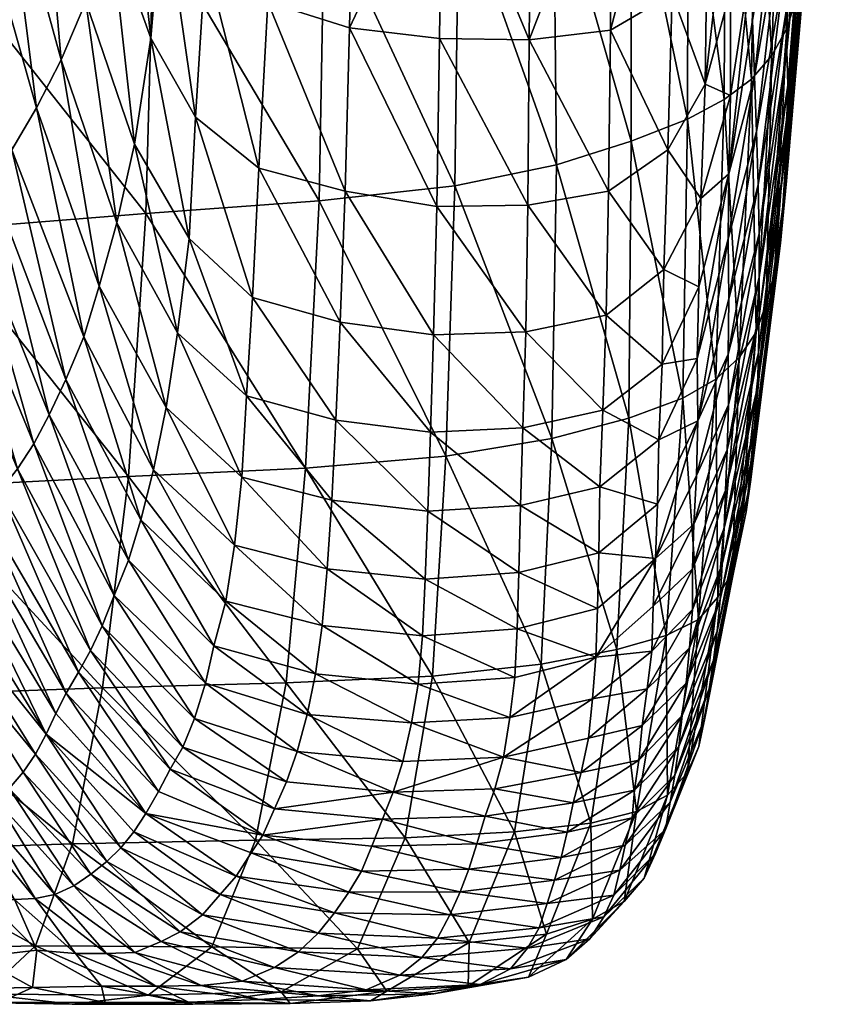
# Model space of a CAD drawing. Header units: inches. Extents: x -89.2 to 0, y -64 to 0.
# Tile 44 of 161: x -2.4 to -0.2, y -64 to -61.4. Entities that reach past the tile are written whole.
import ezdxf

# ---------------------------------------------------------------- set-up
doc = ezdxf.new("R2010")
doc.units = ezdxf.units.IN
doc.header["$MEASUREMENT"] = 0
doc.layers.add('AFUCH-3-STUP', color=5, linetype='Continuous')

msp = doc.modelspace()

# ---------------------------------------------------------------- meshes
at = {"layer": 'AFUCH-3-STUP'}
mesh = msp.add_polyface(dxfattribs=at)
corners = [(-0.3413, -60.663, 18.8657), (-0.4094, -60.7202, 18.1095), (-0.3973, -59.9305, 17.9756), (-0.2916, -60.598, 19.6023), (-0.3271, -59.8843, 18.741), (-0.2577, -60.5279, 20.3167), (-0.2783, -59.8328, 19.487), (-0.3646, -61.4514, 19.0126), (-0.3239, -61.3779, 19.739), (-0.2998, -61.2992, 20.4424), (-0.2864, -61.2179, 21.1302), (-0.2358, -60.4542, 21.0142), (-0.2731, -61.1358, 21.805), (-0.2261, -60.3792, 21.6979), (-0.2618, -61.0544, 22.462), (-0.2172, -60.3059, 22.3648), (-0.2574, -60.9749, 23.0953), (-0.2164, -60.2361, 23.0095), (-0.2615, -60.8971, 23.7087), (-0.2142, -60.1713, 23.6329), (-0.2655, -60.8201, 24.3122), (-0.2213, -60.1081, 24.2444), (-0.2695, -60.7425, 24.9126), (-0.3211, -61.5318, 24.4061), (-0.3237, -61.4379, 25.0033), (-0.2732, -60.6626, 25.5098), (-0.3268, -61.3367, 25.5948), (-0.2358, -59.9851, 25.464), (-0.3316, -61.2237, 26.1735), (-0.2774, -60.5774, 26.099), (-0.243, -59.9232, 26.0751), (-0.2601, -59.8596, 26.6851), (-0.2943, -60.4847, 26.6779), (-0.3423, -61.1004, 26.7366), (-0.3533, -60.975, 27.2897), (-0.311, -60.3926, 27.2518), (-0.3649, -60.8578, 27.8378), (-0.4172, -61.3559, 27.9521), (-0.3289, -60.3189, 27.8296), (-0.3772, -60.7603, 28.3637), (-0.42, -61.1887, 28.4908), (-0.3496, -60.2925, 28.4075), (-0.3795, -60.3724, 28.9444), (-0.3881, -60.6991, 28.7717)]
mesh.append_faces([[corners[k] for k in face] for face in [(0, 1, 2), (3, 0, 4), (5, 3, 6), (1, 0, 7), (0, 3, 8), (9, 8, 3), (3, 5, 9), (10, 9, 5), (5, 11, 10), (12, 10, 11), (11, 13, 12), (14, 12, 13), (13, 15, 14), (16, 14, 15), (15, 17, 16), (18, 16, 17), (17, 19, 18), (20, 18, 19), (19, 21, 20), (22, 20, 21), (18, 20, 23), (20, 22, 24), (22, 25, 26), (27, 25, 22), (28, 26, 25), (25, 29, 28), (30, 29, 25), (31, 32, 29), (33, 28, 29), (29, 32, 33), (34, 33, 32), (32, 35, 34), (34, 36, 37), (38, 36, 34), (34, 35, 38), (36, 39, 40), (41, 39, 36), (36, 38, 41), (42, 43, 39), (39, 41, 42)]], dxfattribs={"vtx0": -1, "vtx1": -1, "vtx2": -1})
mesh = msp.add_polyface(dxfattribs=at)
corners = [(-2.6856, -61.177, 26.4222), (-2.8783, -60.5235, 26.3519), (-2.9634, -60.5915, 25.7794), (-2.7593, -61.2503, 25.8493), (-2.6142, -61.0954, 27.0153), (-2.7893, -60.4489, 26.9517), (-2.5301, -61.0031, 27.6196), (-2.6926, -60.372, 27.5708), (-2.4487, -60.9075, 28.2263), (-2.5888, -60.2981, 28.1972), (-2.3536, -60.8031, 28.8134), (-2.4681, -60.23, 28.8119), (-2.2634, -60.6895, 29.3467), (-2.3512, -60.1781, 29.3901), (-2.044, -61.0878, 14.5378), (-2.6426, -61.1501, 14.3594), (-2.6673, -60.3473, 14.2216), (-2.0577, -60.2688, 14.4247), (-1.58, -61.0428, 14.7961), (-1.5781, -60.2202, 14.6739), (-1.7341, -61.3066, 30.2545), (-1.5124, -61.3766, 30.281), (-1.5003, -60.8144, 30.8005), (-1.719, -60.7504, 30.7637), (-1.6984, -60.1055, 31.1725), (-1.4861, -60.1633, 31.2222), (-1.9032, -61.1854, 30.1779), (-1.8799, -60.6402, 30.6617), (-1.8582, -60.01, 31.0496), (-1.9944, -59.8793, 30.8351), (-1.9967, -60.4913, 30.4959), (-2.0183, -61.0095, 30.054), (-2.1179, -60.7914, 29.8972), (-2.1158, -60.3163, 30.2484), (-2.1984, -60.5787, 29.737), (-2.235, -60.1785, 29.8874), (-2.1622, -61.097, 29.4144), (-2.0517, -61.4041, 29.5198), (-2.3619, -61.5937, 27.6654), (-2.295, -61.4629, 28.2692), (-2.2287, -61.3056, 28.8599)]
mesh.append_faces([[corners[k] for k in face] for face in [(0, 1, 2), (2, 3, 0), (4, 5, 1), (1, 0, 4), (6, 7, 5), (5, 4, 6), (8, 9, 7), (7, 6, 8), (10, 11, 9), (9, 8, 10), (12, 13, 11), (11, 10, 12), (14, 15, 16), (16, 17, 14), (18, 14, 17), (29, 30, 27), (27, 30, 31), (32, 31, 30), (30, 33, 32), (34, 32, 33), (33, 35, 34), (12, 34, 35), (35, 13, 12), (32, 36, 37), (37, 31, 32), (8, 6, 38), (10, 8, 39), (12, 10, 40), (40, 36, 12), (34, 12, 36), (36, 32, 34)]], dxfattribs={"vtx0": -1, "vtx1": -1, "vtx2": -1})
mesh.append_faces([[corners[k] for k in face] for face in [(17, 19, 18), (20, 21, 22), (22, 23, 20), (26, 20, 23), (23, 27, 26), (31, 26, 27)]], dxfattribs={"vtx0": -1, "vtx2": -1})
mesh.append_faces([[corners[k] for k in face] for face in [(24, 23, 22), (22, 25, 24), (28, 27, 23)]], dxfattribs={"vtx1": -1, "vtx2": -1})
mesh = msp.add_polyface(dxfattribs=at)
corners = [(-1.2147, -61.0017, 15.1034), (-1.58, -61.0428, 14.7961), (-1.5781, -60.2202, 14.6739), (-1.2212, -60.181, 14.9839), (-0.9576, -60.9458, 15.5112), (-0.9571, -60.1338, 15.3757), (-0.748, -60.8823, 16.0129), (-0.7584, -60.0767, 15.8719), (-0.5925, -60.8215, 16.6345), (-0.4907, -60.7701, 17.3516), (-0.5987, -60.0207, 16.4903), (-0.4094, -60.7202, 18.1095), (-0.4863, -59.9735, 17.2105), (-0.5936, -61.6243, 16.7972), (-0.4941, -61.5714, 17.5118), (-0.42, -61.5162, 18.2636), (-0.42, -61.1887, 28.4908), (-0.4172, -61.3559, 27.9521), (-0.3649, -60.8578, 27.8378), (-0.425, -60.9668, 28.9813), (-0.3772, -60.7603, 28.3637), (-0.3881, -60.6991, 28.7717), (-0.4124, -60.1764, 29.6898), (-0.4201, -60.616, 29.3673), (-0.3795, -60.3724, 28.9444), (-0.4737, -60.4204, 30.1036), (-0.4737, -60.8942, 29.694), (-0.4776, -61.2755, 29.2087), (-0.5396, -60.6159, 30.4009), (-0.5403, -61.1228, 29.9331), (-0.5448, -60.0209, 30.787), (-0.647, -60.1242, 31.0088), (-0.637, -60.7507, 30.5997), (-0.6353, -61.2838, 30.0978), (-0.8, -60.83, 30.7221), (-0.8035, -61.3828, 30.2042), (-0.8012, -60.1873, 31.1481), (-1.0186, -60.8527, 30.7774), (-1.0238, -61.409, 30.2535), (-1.0139, -60.2039, 31.2074), (-1.2607, -60.843, 30.7979), (-1.5003, -60.8144, 30.8005), (-1.5124, -61.3766, 30.281), (-1.2517, -60.1918, 31.2251), (-1.4861, -60.1633, 31.2222)]
mesh.append_faces([[corners[k] for k in face] for face in [(5, 7, 6), (8, 6, 7), (9, 8, 10), (11, 9, 12), (6, 8, 13), (8, 9, 14), (9, 11, 15), (16, 17, 18), (19, 16, 20), (20, 21, 19), (22, 23, 24), (19, 21, 24), (24, 23, 19), (25, 26, 23), (23, 22, 25), (27, 19, 23), (23, 26, 27), (26, 25, 28), (39, 43, 40), (40, 43, 44)]], dxfattribs={"vtx0": -1, "vtx1": -1, "vtx2": -1})
mesh.append_faces([[corners[k] for k in face] for face in [(0, 1, 2), (2, 3, 0), (4, 0, 3), (3, 5, 4), (6, 4, 5), (33, 29, 28), (28, 32, 33), (32, 34, 35), (34, 37, 38), (40, 41, 42), (40, 37, 39)]], dxfattribs={"vtx0": -1, "vtx2": -1})
mesh.append_faces([[corners[k] for k in face] for face in [(28, 29, 26), (30, 28, 25), (31, 32, 28), (36, 34, 32), (32, 31, 36), (39, 37, 34), (34, 36, 39), (38, 37, 40), (44, 41, 40)]], dxfattribs={"vtx1": -1, "vtx2": -1})
mesh = msp.add_polyface(dxfattribs=at)
corners = [(-0.3646, -61.4514, 19.0126), (-0.42, -61.5162, 18.2636), (-0.4094, -60.7202, 18.1095), (-0.3239, -61.3779, 19.739), (-0.3413, -60.663, 18.8657), (-0.4941, -61.5714, 17.5118), (-0.454, -62.2719, 18.4397), (-0.4077, -62.2028, 19.1815), (-0.3805, -62.1248, 19.8965), (-0.3578, -62.0428, 20.5873), (-0.2998, -61.2992, 20.4424), (-0.3416, -61.9607, 21.265), (-0.2864, -61.2179, 21.1302), (-0.3328, -61.8759, 21.9305), (-0.2731, -61.1358, 21.805), (-0.3249, -61.7915, 22.5773), (-0.2618, -61.0544, 22.462), (-0.3266, -61.7062, 23.2006), (-0.2574, -60.9749, 23.0953), (-0.324, -61.6203, 23.8067), (-0.2615, -60.8971, 23.7087), (-0.3211, -61.5318, 24.4061), (-0.3237, -61.4379, 25.0033), (-0.2655, -60.8201, 24.3122), (-0.3268, -61.3367, 25.5948), (-0.2695, -60.7425, 24.9126), (-0.4039, -62.3516, 23.3138), (-0.4012, -62.2575, 23.9158), (-0.3991, -62.1586, 24.514), (-0.3989, -62.0533, 25.1112), (-0.3994, -61.9361, 25.7029), (-0.4017, -61.803, 26.2823), (-0.3316, -61.2237, 26.1735), (-0.4066, -61.6582, 26.8475), (-0.3423, -61.1004, 26.7366), (-0.4121, -61.5084, 27.4023), (-0.3533, -60.975, 27.2897), (-0.4172, -61.3559, 27.9521), (-0.4821, -61.7725, 28.0975), (-0.42, -61.1887, 28.4908), (-0.425, -60.9668, 28.9813), (-0.4776, -61.2755, 29.2087), (-0.4815, -62.1118, 26.9642), (-0.4831, -61.9494, 27.5318)]
mesh.append_faces([[corners[k] for k in face] for face in [(0, 1, 2), (3, 0, 4), (5, 1, 6), (1, 0, 7), (8, 7, 0), (0, 3, 8), (9, 8, 3), (3, 10, 9), (11, 9, 10), (10, 12, 11), (13, 11, 12), (12, 14, 13), (15, 13, 14), (14, 16, 15), (17, 15, 16), (16, 18, 17), (19, 17, 18), (18, 20, 19), (21, 19, 20), (22, 21, 23), (24, 22, 25), (15, 17, 26), (17, 19, 27), (19, 21, 28), (29, 28, 21), (21, 22, 29), (30, 29, 22), (22, 24, 30), (31, 30, 24), (24, 32, 31), (33, 31, 32), (32, 34, 33), (35, 33, 34), (34, 36, 35), (37, 35, 36), (38, 37, 39), (39, 40, 41), (35, 37, 38), (31, 33, 42), (33, 35, 43)]], dxfattribs={"vtx0": -1, "vtx1": -1, "vtx2": -1})
mesh = msp.add_polyface(dxfattribs=at)
corners = [(-1.2257, -61.805, 15.2383), (-1.5945, -61.8461, 14.9134), (-1.58, -61.0428, 14.7961), (-1.2147, -61.0017, 15.1034), (-0.9495, -61.7485, 15.6545), (-0.9576, -60.9458, 15.5112), (-0.7469, -61.6839, 16.1723), (-0.748, -60.8823, 16.0129), (-0.5936, -61.6243, 16.7972), (-0.4941, -61.5714, 17.5118), (-0.5925, -60.8215, 16.6345), (-0.42, -61.5162, 18.2636), (-0.4907, -60.7701, 17.3516), (-0.7529, -62.4358, 16.3429), (-0.6067, -62.3814, 16.977), (-0.5172, -62.3299, 17.6909), (-0.5457, -61.5296, 29.3918), (-0.4776, -61.2755, 29.2087), (-0.4737, -60.8942, 29.694), (-0.5403, -61.1228, 29.9331), (-0.8035, -61.3828, 30.2042), (-0.6353, -61.2838, 30.0978), (-0.637, -60.7507, 30.5997), (-1.0238, -61.409, 30.2535), (-0.8, -60.83, 30.7221), (-0.42, -61.1887, 28.4908), (-0.4771, -61.5601, 28.6635), (-0.4821, -61.7725, 28.0975), (-0.5579, -61.8398, 28.8081), (-0.5632, -62.0797, 28.22), (-0.4831, -61.9494, 27.5318), (-0.4121, -61.5084, 27.4023), (-0.6473, -61.7074, 29.5219), (-0.6579, -62.0327, 28.9147), (-0.8085, -61.8195, 29.6096), (-0.8152, -62.1565, 28.9885), (-1.0279, -61.8575, 29.6547), (-1.2676, -61.4056, 30.2764), (-1.2752, -61.8611, 29.6822), (-1.5124, -61.3766, 30.281), (-1.2607, -60.843, 30.7979), (-0.4815, -62.1118, 26.9642), (-0.4066, -61.6582, 26.8475), (-1.5236, -61.8195, 29.6841)]
mesh.append_faces([[corners[k] for k in face] for face in [(5, 7, 6), (8, 6, 7), (9, 8, 10), (11, 9, 12), (4, 6, 13), (6, 8, 14), (8, 9, 15), (16, 17, 18), (25, 26, 27), (17, 26, 25), (27, 26, 28), (27, 30, 31), (26, 17, 16), (37, 38, 36), (39, 37, 40), (40, 37, 23), (30, 41, 42), (39, 43, 38), (38, 37, 39)]], dxfattribs={"vtx0": -1, "vtx1": -1, "vtx2": -1})
mesh.append_faces([[corners[k] for k in face] for face in [(0, 1, 2), (2, 3, 0), (4, 0, 3), (3, 5, 4), (6, 4, 5), (18, 19, 16), (20, 21, 22), (23, 20, 24)]], dxfattribs={"vtx0": -1, "vtx2": -1})
mesh.append_faces([[corners[k] for k in face] for face in [(28, 29, 27), (16, 28, 26), (32, 33, 28), (28, 16, 32), (21, 32, 16), (16, 19, 21), (33, 32, 34), (20, 34, 32), (32, 21, 20), (35, 34, 36), (23, 36, 34), (34, 20, 23), (36, 23, 37)]], dxfattribs={"vtx1": -1, "vtx2": -1})
mesh = msp.add_polyface(dxfattribs=at)
corners = [(-2.065, -61.8803, 14.6651), (-2.6445, -61.9268, 14.4753), (-2.6426, -61.1501, 14.3594), (-2.044, -61.0878, 14.5378), (-1.5945, -61.8461, 14.9134), (-1.58, -61.0428, 14.7961), (-1.5376, -62.1751, 29.0621), (-1.5236, -61.8195, 29.6841), (-1.7584, -61.7573, 29.6725), (-1.7341, -61.3066, 30.2545), (-1.5124, -61.3766, 30.281), (-1.93, -61.619, 29.6131), (-1.9478, -61.9481, 29.0067), (-1.776, -62.1087, 29.0555), (-1.9032, -61.1854, 30.1779), (-2.096, -61.6919, 28.9364), (-2.1438, -61.9063, 28.3315), (-1.9789, -62.2048, 28.3908), (-2.0517, -61.4041, 29.5198), (-2.0183, -61.0095, 30.054), (-2.429, -61.7076, 27.0628), (-2.4845, -61.8008, 26.4698), (-2.2829, -62.3311, 26.5155), (-2.3619, -61.5937, 27.6654), (-2.2336, -62.2151, 27.1108), (-2.295, -61.4629, 28.2692), (-2.1925, -62.0776, 27.7198), (-2.2287, -61.3056, 28.8599), (-2.1622, -61.097, 29.4144), (-2.7635, -62.0978, 23.6865), (-2.7114, -62.0559, 24.2339), (-2.9536, -61.4047, 24.2097), (-2.8868, -61.3617, 24.75), (-2.6547, -62.0068, 24.7818), (-2.8206, -61.3102, 25.2936), (-2.5976, -61.9492, 25.3332), (-2.7593, -61.2503, 25.8493), (-2.5475, -61.8832, 25.8946), (-2.6856, -61.177, 26.4222), (-2.6142, -61.0954, 27.0153), (-2.5301, -61.0031, 27.6196), (-2.4487, -60.9075, 28.2263), (-2.3536, -60.8031, 28.8134)]
mesh.append_faces([[corners[k] for k in face] for face in [(0, 1, 2), (2, 3, 0), (4, 0, 3), (6, 7, 8), (7, 10, 9), (15, 16, 17), (18, 15, 12), (19, 18, 11), (20, 21, 22), (23, 20, 24), (25, 23, 26), (26, 16, 25), (27, 25, 16), (16, 15, 27), (28, 27, 15), (15, 18, 28), (29, 30, 31), (32, 31, 30), (30, 33, 32), (34, 32, 33), (33, 35, 34), (36, 34, 35), (35, 37, 36), (38, 36, 37), (37, 21, 38), (39, 38, 21), (21, 20, 39), (40, 39, 20), (20, 23, 40), (23, 25, 41), (25, 27, 42)]], dxfattribs={"vtx0": -1, "vtx1": -1, "vtx2": -1})
mesh.append_faces([[corners[k] for k in face] for face in [(3, 5, 4)]], dxfattribs={"vtx0": -1, "vtx2": -1})
mesh.append_faces([[corners[k] for k in face] for face in [(9, 8, 7), (11, 12, 13), (13, 8, 11), (14, 11, 8), (8, 9, 14), (17, 12, 15), (12, 11, 18), (11, 14, 19)]], dxfattribs={"vtx1": -1, "vtx2": -1})
mesh = msp.add_polyface(dxfattribs=at)
corners = [(-0.5172, -62.3299, 17.6909), (-0.6067, -62.3814, 16.977), (-0.5936, -61.6243, 16.7972), (-0.454, -62.2719, 18.4397), (-0.4941, -61.5714, 17.5118), (-0.4077, -62.2028, 19.1815), (-0.42, -61.5162, 18.2636), (-0.5119, -62.9218, 18.6197), (-0.4718, -62.8511, 19.3534), (-0.3805, -62.1248, 19.8965), (-0.4529, -62.772, 20.0557), (-0.4343, -62.6904, 20.7345), (-0.3578, -62.0428, 20.5873), (-0.4227, -62.6092, 21.403), (-0.3416, -61.9607, 21.265), (-0.4148, -62.5261, 22.0603), (-0.3328, -61.8759, 21.9305), (-0.4078, -62.4411, 22.6984), (-0.3249, -61.7915, 22.5773), (-0.4039, -62.3516, 23.3138), (-0.4012, -62.2575, 23.9158), (-0.3266, -61.7062, 23.2006), (-0.3991, -62.1586, 24.514), (-0.324, -61.6203, 23.8067), (-0.4995, -62.8321, 23.4139), (-0.4943, -62.7346, 24.0146), (-0.4909, -62.6328, 24.6133), (-0.5676, -62.2738, 27.638), (-0.4831, -61.9494, 27.5318), (-0.4821, -61.7725, 28.0975), (-0.5632, -62.0797, 28.22), (-0.4834, -62.2624, 26.3888), (-0.4815, -62.1118, 26.9642), (-0.5656, -62.4434, 27.0575), (-0.5691, -62.5918, 26.4718), (-0.6718, -62.4947, 27.7148), (-0.6758, -62.67, 27.1235), (-0.6629, -62.29, 28.3111), (-0.6579, -62.0327, 28.9147), (-0.5579, -61.8398, 28.8081), (-0.4858, -62.5224, 25.2106), (-0.3989, -62.0533, 25.1112), (-0.4823, -62.4003, 25.8039), (-0.3994, -61.9361, 25.7029), (-0.4017, -61.803, 26.2823)]
mesh.append_faces([[corners[k] for k in face] for face in [(0, 1, 2), (3, 0, 4), (5, 3, 6), (0, 3, 7), (3, 5, 8), (5, 9, 10), (11, 10, 9), (9, 12, 11), (13, 11, 12), (12, 14, 13), (15, 13, 14), (14, 16, 15), (17, 15, 16), (16, 18, 17), (19, 17, 18), (20, 19, 21), (22, 20, 23), (17, 19, 24), (19, 20, 25), (20, 22, 26), (27, 28, 29), (31, 32, 33), (33, 32, 28), (40, 26, 22), (22, 41, 40), (42, 40, 41), (41, 43, 42), (31, 42, 43), (43, 44, 31), (32, 31, 44), (42, 31, 34)]], dxfattribs={"vtx0": -1, "vtx1": -1, "vtx2": -1})
mesh.append_faces([[corners[k] for k in face] for face in [(29, 30, 27), (28, 27, 33)]], dxfattribs={"vtx0": -1, "vtx2": -1})
mesh.append_faces([[corners[k] for k in face] for face in [(33, 34, 31), (35, 36, 33), (33, 27, 35), (37, 35, 27), (27, 30, 37), (38, 37, 30), (30, 39, 38)]], dxfattribs={"vtx1": -1, "vtx2": -1})
mesh = msp.add_polyface(dxfattribs=at)
corners = [(-2.1122, -62.5943, 14.775), (-2.6873, -62.624, 14.5889), (-2.6445, -61.9268, 14.4753), (-2.065, -61.8803, 14.6651), (-1.6313, -62.572, 15.0313), (-1.5945, -61.8461, 14.9134), (-2.6196, -62.9411, 21.4789), (-2.5998, -62.8669, 22.0446), (-2.8866, -62.2726, 22.0282), (-2.577, -62.7992, 22.6052), (-2.8567, -62.1977, 22.5851), (-2.0448, -62.576, 27.1589), (-2.0785, -62.7118, 26.5588), (-1.8476, -62.9331, 26.5873), (-1.8243, -62.7811, 27.1895), (-2.0102, -62.4076, 27.7713), (-1.8043, -62.5964, 27.8038), (-1.9789, -62.2048, 28.3908), (-1.7918, -62.3758, 28.4269), (-1.9478, -61.9481, 29.0067), (-1.776, -62.1087, 29.0555), (-2.4137, -62.5739, 24.811), (-2.4611, -62.6334, 24.2581), (-2.2159, -63.0667, 24.2789), (-2.3692, -62.5056, 25.3694), (-2.1842, -63.0001, 24.8387), (-2.3281, -62.4267, 25.936), (-2.1512, -62.9175, 25.4037), (-2.1122, -62.8217, 25.9748), (-2.2829, -62.3311, 26.5155), (-2.2336, -62.2151, 27.1108), (-2.1925, -62.0776, 27.7198), (-2.1438, -61.9063, 28.3315), (-2.5433, -62.7382, 23.1591), (-2.8134, -62.1416, 23.138), (-2.5052, -62.6861, 23.7085), (-2.7635, -62.0978, 23.6865), (-2.7114, -62.0559, 24.2339), (-2.6547, -62.0068, 24.7818), (-2.5976, -61.9492, 25.3332), (-2.5475, -61.8832, 25.8946), (-2.4845, -61.8008, 26.4698), (-2.429, -61.7076, 27.0628), (-2.3619, -61.5937, 27.6654)]
mesh.append_faces([[corners[k] for k in face] for face in [(0, 1, 2), (2, 3, 0), (4, 0, 3), (6, 7, 8), (7, 9, 10), (21, 22, 23), (24, 21, 25), (26, 24, 27), (29, 26, 28), (30, 29, 12), (31, 30, 11), (32, 31, 15), (9, 33, 34), (33, 35, 36), (37, 36, 35), (35, 22, 37), (38, 37, 22), (22, 21, 38), (39, 38, 21), (21, 24, 39), (40, 39, 24), (24, 26, 40), (41, 40, 26), (26, 29, 41), (29, 30, 42), (30, 31, 43)]], dxfattribs={"vtx0": -1, "vtx1": -1, "vtx2": -1})
mesh.append_faces([[corners[k] for k in face] for face in [(3, 5, 4)]], dxfattribs={"vtx0": -1, "vtx2": -1})
mesh.append_faces([[corners[k] for k in face] for face in [(11, 12, 13), (13, 14, 11), (15, 11, 14), (14, 16, 15), (17, 15, 16), (16, 18, 17), (19, 17, 18), (18, 20, 19), (27, 28, 26), (28, 12, 29), (12, 11, 30), (11, 15, 31), (15, 17, 32)]], dxfattribs={"vtx1": -1, "vtx2": -1})
mesh = msp.add_polyface(dxfattribs=at)
corners = [(-1.2502, -62.5389, 15.3757), (-1.6313, -62.572, 15.0313), (-1.5945, -61.8461, 14.9134), (-1.2257, -61.805, 15.2383), (-0.9622, -62.4914, 15.8098), (-0.9495, -61.7485, 15.6545), (-0.7529, -62.4358, 16.3429), (-0.6067, -62.3814, 16.977), (-0.7469, -61.6839, 16.1723), (-0.7862, -63.0646, 16.5071), (-0.6522, -63.0263, 17.1524), (-0.5656, -62.4434, 27.0575), (-0.6758, -62.67, 27.1235), (-0.6806, -62.8169, 26.5303), (-0.832, -62.6225, 27.7626), (-0.8352, -62.8013, 27.1629), (-0.6718, -62.4947, 27.7148), (-0.824, -62.4148, 28.3707), (-0.6629, -62.29, 28.3111), (-0.8152, -62.1565, 28.9885), (-0.6579, -62.0327, 28.9147), (-0.8085, -61.8195, 29.6096), (-1.0474, -62.6735, 27.7861), (-1.0409, -62.4625, 28.4017), (-1.0333, -62.202, 29.0281), (-1.0279, -61.8575, 29.6547), (-1.2918, -62.4738, 28.4222), (-1.2995, -62.6886, 27.8009), (-1.2835, -62.21, 29.0546), (-1.2752, -61.8611, 29.6822), (-1.549, -62.4416, 28.4292), (-1.5599, -62.6591, 27.8052), (-1.5376, -62.1751, 29.0621), (-1.5236, -61.8195, 29.6841), (-1.5725, -62.8451, 27.1921), (-1.8043, -62.5964, 27.8038), (-1.7918, -62.3758, 28.4269), (-1.776, -62.1087, 29.0555), (-1.7584, -61.7573, 29.6725)]
mesh.append_faces([[corners[k] for k in face] for face in [(7, 6, 8), (4, 6, 9), (6, 7, 10), (23, 22, 14), (24, 23, 17), (26, 27, 22), (22, 23, 26), (28, 26, 23), (23, 24, 28), (29, 28, 24), (30, 31, 27), (27, 26, 30), (32, 30, 26), (26, 28, 32), (33, 32, 28), (28, 29, 33), (34, 31, 35), (31, 30, 36), (30, 32, 37)]], dxfattribs={"vtx0": -1, "vtx1": -1, "vtx2": -1})
mesh.append_faces([[corners[k] for k in face] for face in [(0, 1, 2), (2, 3, 0), (4, 0, 3), (3, 5, 4), (6, 4, 5), (11, 12, 13)]], dxfattribs={"vtx0": -1, "vtx2": -1})
mesh.append_faces([[corners[k] for k in face] for face in [(14, 15, 12), (12, 16, 14), (17, 14, 16), (16, 18, 17), (19, 17, 18), (18, 20, 19), (21, 19, 20), (15, 14, 22), (14, 17, 23), (17, 19, 24), (25, 24, 19), (24, 25, 29), (36, 35, 31), (37, 36, 30), (38, 37, 32)]], dxfattribs={"vtx1": -1, "vtx2": -1})
mesh = msp.add_polyface(dxfattribs=at)
corners = [(-0.5642, -62.9825, 17.8714), (-0.6522, -63.0263, 17.1524), (-0.6067, -62.3814, 16.977), (-0.5172, -62.3299, 17.6909), (-0.5119, -62.9218, 18.6197), (-0.4718, -62.8511, 19.3534), (-0.454, -62.2719, 18.4397), (-0.4529, -62.772, 20.0557), (-0.4077, -62.2028, 19.1815), (-0.6481, -63.4593, 18.0246), (-0.5942, -63.3982, 18.7723), (-0.5636, -63.3276, 19.4974), (-0.547, -63.2505, 20.189), (-0.5354, -63.1713, 20.8598), (-0.4343, -62.6904, 20.7345), (-0.5238, -63.093, 21.5214), (-0.4227, -62.6092, 21.403), (-0.5132, -63.0143, 22.1731), (-0.4148, -62.5261, 22.0603), (-0.5055, -62.9283, 22.8043), (-0.4078, -62.4411, 22.6984), (-0.4995, -62.8321, 23.4139), (-0.4943, -62.7346, 24.0146), (-0.4039, -62.3516, 23.3138), (-0.4909, -62.6328, 24.6133), (-0.4012, -62.2575, 23.9158), (-0.6806, -62.8169, 26.5303), (-0.5691, -62.5918, 26.4718), (-0.5656, -62.4434, 27.0575), (-0.5765, -62.7237, 25.8815), (-0.6175, -63.3276, 22.2572), (-0.6082, -63.2431, 22.8835), (-0.598, -63.1559, 23.4926), (-0.5887, -63.0596, 24.0927), (-0.5807, -62.9559, 24.6908), (-0.5801, -62.845, 25.2877), (-0.4858, -62.5224, 25.2106), (-0.4823, -62.4003, 25.8039), (-0.7171, -63.2705, 24.1486), (-0.7035, -63.1708, 24.7461), (-0.6911, -63.0685, 25.3435), (-0.6871, -62.9466, 25.9372)]
mesh.append_faces([[corners[k] for k in face] for face in [(0, 1, 2), (2, 3, 0), (4, 0, 3), (5, 4, 6), (7, 5, 8), (1, 0, 9), (0, 4, 10), (4, 5, 11), (12, 11, 5), (5, 7, 12), (13, 12, 7), (7, 14, 13), (15, 13, 14), (14, 16, 15), (17, 15, 16), (16, 18, 17), (19, 17, 18), (18, 20, 19), (21, 19, 20), (22, 21, 23), (24, 22, 25), (15, 17, 30), (17, 19, 31), (19, 21, 32), (21, 22, 33), (22, 24, 34), (24, 36, 35), (36, 37, 29)]], dxfattribs={"vtx0": -1, "vtx1": -1, "vtx2": -1})
mesh.append_faces([[corners[k] for k in face] for face in [(26, 27, 28)]], dxfattribs={"vtx0": -1, "vtx2": -1})
mesh.append_faces([[corners[k] for k in face] for face in [(29, 27, 26), (32, 31, 19), (33, 32, 21), (34, 33, 22), (35, 34, 24), (29, 35, 36), (27, 29, 37), (32, 33, 38), (33, 34, 39), (34, 35, 40), (35, 29, 41)]], dxfattribs={"vtx1": -1, "vtx2": -1})
mesh = msp.add_polyface(dxfattribs=at)
corners = [(-1.2871, -63.1364, 15.4972), (-1.6841, -63.155, 15.1347), (-1.6313, -62.572, 15.0313), (-1.2502, -62.5389, 15.3757), (-0.9918, -63.1039, 15.9559), (-0.9622, -62.4914, 15.8098), (-0.7862, -63.0646, 16.5071), (-0.6522, -63.0263, 17.1524), (-0.7529, -62.4358, 16.3429), (-0.8352, -62.8013, 27.1629), (-0.8386, -62.9526, 26.5654), (-0.6806, -62.8169, 26.5303), (-0.6758, -62.67, 27.1235), (-0.8429, -63.0848, 25.9712), (-0.6871, -62.9466, 25.9372), (-0.5765, -62.7237, 25.8815), (-1.0564, -63.0079, 26.5804), (-1.0632, -63.1403, 25.9866), (-1.0767, -63.249, 25.3955), (-0.6911, -63.0685, 25.3435), (-0.8519, -63.1983, 25.3774), (-1.0518, -62.8553, 27.1807), (-1.0474, -62.6735, 27.7861), (-1.3142, -63.0271, 26.5887), (-1.326, -63.158, 25.9966), (-1.3066, -62.8731, 27.1907), (-1.2995, -62.6886, 27.8009), (-1.5865, -62.9994, 26.5896), (-1.6049, -63.1301, 26.0006), (-1.5725, -62.8451, 27.1921), (-1.5599, -62.6591, 27.8052), (-1.6272, -63.2405, 25.4209), (-1.8806, -63.0539, 25.9993), (-1.8476, -62.9331, 26.5873), (-1.8243, -62.7811, 27.1895), (-0.7035, -63.1708, 24.7461), (-0.7171, -63.2705, 24.1486), (-0.5887, -63.0596, 24.0927), (-0.5807, -62.9559, 24.6908), (-0.5801, -62.845, 25.2877), (-1.8043, -62.5964, 27.8038)]
mesh.append_faces([[corners[k] for k in face] for face in [(7, 6, 8), (16, 17, 13), (13, 17, 18), (21, 16, 10), (22, 21, 9), (23, 24, 17), (17, 16, 23), (25, 23, 16), (16, 21, 25), (26, 25, 21), (21, 22, 26), (27, 28, 24), (24, 23, 27), (29, 27, 23), (23, 25, 29), (30, 29, 25), (25, 26, 30), (31, 28, 32), (28, 27, 33), (27, 29, 34)]], dxfattribs={"vtx0": -1, "vtx1": -1, "vtx2": -1})
mesh.append_faces([[corners[k] for k in face] for face in [(0, 1, 2), (2, 3, 0), (4, 0, 3), (3, 5, 4), (6, 4, 5), (13, 14, 11), (11, 10, 13)]], dxfattribs={"vtx0": -1, "vtx2": -1})
mesh.append_faces([[corners[k] for k in face] for face in [(9, 10, 11), (11, 12, 9), (11, 14, 15), (13, 10, 16), (19, 14, 13), (13, 20, 19), (10, 9, 21), (34, 33, 27), (35, 36, 37), (19, 35, 38), (14, 19, 39), (35, 19, 20), (40, 34, 29)]], dxfattribs={"vtx1": -1, "vtx2": -1})
mesh = msp.add_polyface(dxfattribs=at)
corners = [(-2.1831, -63.1682, 14.8807), (-2.7601, -63.1889, 14.7048), (-2.6873, -62.624, 14.5889), (-2.1122, -62.5943, 14.775), (-1.6841, -63.155, 15.1347), (-1.6313, -62.572, 15.0313), (-2.2647, -63.5913, 14.9953), (-1.7679, -63.582, 15.2502), (-1.9037, -63.1559, 25.4225), (-1.9336, -63.2512, 24.8528), (-1.6541, -63.3413, 24.8459), (-1.8806, -63.0539, 25.9993), (-1.6272, -63.2405, 25.4209), (-1.8476, -62.9331, 26.5873), (-1.6049, -63.1301, 26.0006), (-2.2821, -63.1828, 23.1705), (-2.3098, -63.2376, 22.6087), (-2.0655, -63.5097, 22.5923), (-2.2487, -63.1253, 23.7245), (-2.031, -63.4498, 23.1622), (-2.2159, -63.0667, 24.2789), (-1.9989, -63.3889, 23.7237), (-1.9645, -63.3297, 24.2863), (-2.1842, -63.0001, 24.8387), (-2.1512, -62.9175, 25.4037), (-2.577, -62.7992, 22.6052), (-2.5998, -62.8669, 22.0446), (-2.3357, -63.2936, 22.036), (-2.6196, -62.9411, 21.4789), (-2.3653, -63.3479, 21.4553), (-2.5433, -62.7382, 23.1591), (-2.5052, -62.6861, 23.7085), (-2.4611, -62.6334, 24.2581), (-2.4367, -63.4415, 20.2784), (-2.399, -63.3972, 20.8695), (-2.6409, -63.0134, 20.9087), (-2.6667, -63.0789, 20.3317), (-2.72, -63.1882, 19.1257), (-2.735, -63.2416, 18.4766), (-2.5409, -63.5277, 18.4217), (-2.6937, -63.1361, 19.7418), (-2.5083, -63.5052, 19.0599), (-2.471, -63.4752, 19.6779), (-2.1122, -62.8217, 25.9748), (-2.0785, -62.7118, 26.5588), (-2.4137, -62.5739, 24.811), (-2.3692, -62.5056, 25.3694)]
mesh.append_faces([[corners[k] for k in face] for face in [(0, 1, 2), (2, 3, 0), (4, 0, 3), (1, 0, 6), (25, 26, 27), (27, 26, 28), (30, 25, 16), (31, 30, 15), (32, 31, 18), (35, 36, 33), (29, 28, 35), (37, 38, 39), (40, 37, 41), (36, 40, 42)]], dxfattribs={"vtx0": -1, "vtx1": -1, "vtx2": -1})
mesh.append_faces([[corners[k] for k in face] for face in [(3, 5, 4), (0, 4, 7), (28, 29, 27), (35, 34, 29)]], dxfattribs={"vtx0": -1, "vtx2": -1})
mesh.append_faces([[corners[k] for k in face] for face in [(8, 9, 10), (11, 8, 12), (13, 11, 14), (15, 16, 17), (18, 15, 19), (20, 18, 21), (21, 22, 20), (23, 20, 22), (22, 9, 23), (24, 23, 9), (9, 8, 24), (27, 16, 25), (16, 15, 30), (15, 18, 31), (18, 20, 32), (33, 34, 35), (43, 24, 8), (8, 11, 43), (44, 43, 11), (11, 13, 44), (20, 23, 45), (23, 24, 46)]], dxfattribs={"vtx1": -1, "vtx2": -1})
mesh = msp.add_polyface(dxfattribs=at)
corners = [(-0.8566, -63.5353, 16.642), (-1.0642, -63.5589, 16.0815), (-0.9918, -63.1039, 15.9559), (-0.7862, -63.0646, 16.5071), (-0.7325, -63.5036, 17.2984), (-0.6522, -63.0263, 17.1524), (-0.6481, -63.4593, 18.0246), (-0.5942, -63.3982, 18.7723), (-0.5642, -62.9825, 17.8714), (-0.5636, -63.3276, 19.4974), (-0.5119, -62.9218, 18.6197), (-0.7117, -63.685, 18.8838), (-0.6809, -63.618, 19.6006), (-1.0767, -63.249, 25.3955), (-0.8519, -63.1983, 25.3774), (-0.8429, -63.0848, 25.9712), (-0.8829, -63.3979, 24.1872), (-0.8625, -63.3051, 24.7832), (-1.0934, -63.3568, 24.8071), (-1.117, -63.4423, 24.2162), (-0.6533, -63.5526, 20.2868), (-0.547, -63.2505, 20.189), (-0.641, -63.4786, 20.9532), (-0.5354, -63.1713, 20.8598), (-0.6287, -63.4052, 21.6104), (-0.5238, -63.093, 21.5214), (-0.6175, -63.3276, 22.2572), (-0.6082, -63.2431, 22.8835), (-0.5132, -63.0143, 22.1731), (-0.763, -63.595, 21.6791), (-0.7445, -63.5212, 22.3207), (-0.738, -63.4462, 22.944), (-0.7264, -63.3646, 23.55), (-0.598, -63.1559, 23.4926), (-0.7171, -63.2705, 24.1486), (-0.9209, -63.5604, 22.9907), (-0.9049, -63.4803, 23.5909), (-0.7035, -63.1708, 24.7461), (-1.1432, -63.517, 23.6256)]
mesh.append_faces([[corners[k] for k in face] for face in [(2, 3, 0), (3, 5, 4), (9, 7, 10), (7, 9, 12), (18, 19, 16), (14, 13, 18), (9, 21, 20), (21, 23, 22), (23, 25, 24), (19, 38, 36)]], dxfattribs={"vtx0": -1, "vtx1": -1, "vtx2": -1})
mesh.append_faces([[corners[k] for k in face] for face in [(13, 14, 15), (18, 17, 14)]], dxfattribs={"vtx0": -1, "vtx2": -1})
mesh.append_faces([[corners[k] for k in face] for face in [(0, 1, 2), (4, 0, 3), (6, 4, 5), (7, 6, 8), (6, 7, 11), (16, 17, 18), (20, 12, 9), (22, 20, 21), (24, 22, 23), (26, 24, 25), (27, 26, 28), (22, 24, 29), (30, 29, 24), (24, 26, 30), (31, 30, 26), (26, 27, 31), (32, 31, 27), (27, 33, 32), (34, 32, 33), (30, 31, 35), (36, 35, 31), (31, 32, 36), (16, 36, 32), (32, 34, 16), (17, 16, 34), (34, 37, 17), (14, 17, 37), (36, 16, 19)]], dxfattribs={"vtx1": -1, "vtx2": -1})
mesh = msp.add_polyface(dxfattribs=at)
corners = [(-2.2647, -63.5913, 14.9953), (-2.8347, -63.6095, 14.821), (-2.7601, -63.1889, 14.7048), (-2.3652, -63.8685, 15.1532), (-2.918, -63.8811, 14.9863), (-2.5065, -63.9997, 15.3949), (-3.0269, -63.9933, 15.2255), (-2.676, -64.0194, 15.6735), (-2.2657, -64.0272, 15.8939), (-3.1626, -64.0273, 15.5062), (-2.8377, -64.0248, 15.9355), (-2.4624, -64.0219, 16.1417), (-2.624, -63.9864, 16.3396), (-2.9647, -63.9921, 16.1494), (-2.3736, -63.9816, 16.6319), (-2.7481, -63.9091, 16.484), (-3.0583, -63.9201, 16.3059), (-2.5233, -63.8995, 16.7652), (-2.8353, -63.7893, 16.5804), (-3.1252, -63.8028, 16.4132), (-2.6309, -63.7652, 16.8513), (-2.4966, -63.744, 17.2323), (-2.9102, -63.6438, 16.6466), (-2.7218, -63.6025, 16.9057), (-2.628, -63.5742, 17.2898), (-2.5714, -63.547, 17.8043), (-2.4219, -63.743, 17.7456), (-2.5409, -63.5277, 18.4217), (-2.5083, -63.5052, 19.0599), (-2.366, -63.7403, 18.3534), (-2.7424, -63.2997, 17.8406), (-2.766, -63.3581, 17.3139), (-2.8328, -63.4122, 16.9351), (-2.735, -63.2416, 18.4766), (-2.72, -63.1882, 19.1257), (-2.471, -63.4752, 19.6779), (-2.6937, -63.1361, 19.7418), (-2.4367, -63.4415, 20.2784), (-2.6667, -63.0789, 20.3317), (-2.9785, -63.4613, 16.6773), (-2.9617, -63.1725, 16.9197)]
mesh.append_faces([[corners[k] for k in face] for face in [(8, 7, 5), (9, 7, 10), (11, 10, 7), (10, 11, 12), (30, 31, 24), (24, 31, 32), (33, 30, 25), (32, 39, 22)]], dxfattribs={"vtx0": -1, "vtx1": -1, "vtx2": -1})
mesh.append_faces([[corners[k] for k in face] for face in [(15, 18, 19), (22, 18, 20), (20, 23, 22), (32, 23, 24), (39, 32, 40)]], dxfattribs={"vtx0": -1, "vtx2": -1})
mesh.append_faces([[corners[k] for k in face] for face in [(0, 1, 2), (3, 4, 1), (1, 0, 3), (5, 6, 4), (4, 3, 5), (6, 5, 7), (12, 13, 10), (14, 12, 11), (15, 16, 13), (13, 12, 15), (17, 15, 12), (12, 14, 17), (20, 18, 15), (15, 17, 20), (21, 20, 17), (24, 23, 20), (20, 21, 24), (25, 24, 21), (21, 26, 25), (27, 25, 26), (28, 27, 29), (24, 25, 30), (25, 27, 33), (27, 28, 34), (28, 35, 36), (35, 37, 38), (22, 23, 32)]], dxfattribs={"vtx1": -1, "vtx2": -1})
mesh = msp.add_polyface(dxfattribs=at)
corners = [(-1.3606, -63.5758, 15.6111), (-1.7679, -63.582, 15.2502), (-1.6841, -63.155, 15.1347), (-1.2871, -63.1364, 15.4972), (-1.0642, -63.5589, 16.0815), (-0.9918, -63.1039, 15.9559), (-1.4902, -63.8764, 15.7477), (-1.187, -63.8597, 16.204), (-1.3937, -63.4511, 24.2459), (-1.117, -63.4423, 24.2162), (-1.0934, -63.3568, 24.8071), (-1.3669, -63.368, 24.8286), (-1.344, -63.2635, 25.4102), (-1.0767, -63.249, 25.3955), (-1.326, -63.158, 25.9966), (-1.0632, -63.1403, 25.9866), (-1.6541, -63.3413, 24.8459), (-1.6834, -63.4238, 24.2719), (-1.7158, -63.4968, 23.7007), (-1.4227, -63.5247, 23.6641), (-1.1432, -63.517, 23.6256), (-1.6272, -63.2405, 25.4209), (-1.6049, -63.1301, 26.0006), (-1.4798, -63.6655, 22.4904), (-1.4511, -63.5981, 23.0821), (-1.7478, -63.5682, 23.1298), (-1.7792, -63.6159, 22.5479), (-1.9037, -63.1559, 25.4225), (-1.1876, -63.6607, 22.4293), (-1.2118, -63.7218, 21.8064), (-0.9553, -63.6906, 21.7406), (-1.1661, -63.5916, 23.0335), (-0.9372, -63.6285, 22.3751), (-0.9209, -63.5604, 22.9907), (-1.5143, -63.7233, 21.8809), (-1.8203, -63.6799, 21.9521), (-1.863, -63.7295, 21.3423), (-1.5527, -63.779, 21.2579)]
mesh.append_faces([[corners[k] for k in face] for face in [(3, 5, 4), (8, 9, 10), (10, 11, 8), (12, 11, 10), (10, 13, 12), (14, 12, 13), (13, 15, 14), (8, 11, 16), (18, 19, 8), (20, 9, 8), (8, 19, 20), (11, 12, 21), (22, 21, 12), (12, 14, 22), (23, 24, 25), (25, 24, 19), (28, 29, 30), (31, 28, 32), (20, 31, 33), (23, 34, 29), (29, 28, 23), (24, 23, 28), (28, 31, 24), (19, 24, 31), (31, 20, 19), (37, 34, 35), (34, 23, 26)]], dxfattribs={"vtx0": -1, "vtx1": -1, "vtx2": -1})
mesh.append_faces([[corners[k] for k in face] for face in [(2, 3, 0), (8, 17, 18), (19, 18, 25)]], dxfattribs={"vtx0": -1, "vtx2": -1})
mesh.append_faces([[corners[k] for k in face] for face in [(0, 4, 7), (16, 17, 8), (21, 16, 11), (25, 26, 23), (16, 21, 27), (35, 36, 37), (26, 35, 34)]], dxfattribs={"vtx1": -1, "vtx2": -1})
mesh.append_faces([[corners[k] for k in face] for face in [(0, 1, 2), (4, 0, 3), (1, 0, 6)]], dxfattribs={"vtx2": -1})
mesh = msp.add_polyface(dxfattribs=at)
corners = [(-1.7679, -63.582, 15.2502), (-2.2647, -63.5913, 14.9953), (-2.1831, -63.1682, 14.8807), (-1.8861, -63.8718, 15.4006), (-2.0655, -63.5097, 22.5923), (-1.7792, -63.6159, 22.5479), (-1.7478, -63.5682, 23.1298), (-2.031, -63.4498, 23.1622), (-1.9989, -63.3889, 23.7237), (-1.7158, -63.4968, 23.7007), (-1.9645, -63.3297, 24.2863), (-1.6834, -63.4238, 24.2719), (-1.9336, -63.2512, 24.8528), (-1.6541, -63.3413, 24.8459), (-1.8203, -63.6799, 21.9521), (-2.0977, -63.5595, 22.006), (-2.2487, -63.1253, 23.7245), (-2.3652, -63.8685, 15.1532), (-2.0593, -64.0022, 15.6277), (-1.6979, -63.9936, 15.9558), (-1.9375, -64.0274, 16.2019), (-2.2657, -64.0272, 15.8939), (-1.6735, -64.0254, 16.6057), (-1.9494, -64.0214, 16.8409), (-2.176, -64.0222, 16.4407), (-1.7577, -64.0145, 17.3347), (-2.0386, -63.9786, 17.5341), (-2.1857, -63.9782, 17.0297), (-1.9151, -63.9763, 18.1207), (-1.8041, -63.965, 18.7439), (-1.5969, -64.0044, 17.9149), (-2.1718, -63.8896, 18.2636), (-2.095, -63.8868, 18.8888), (-2.0239, -63.8565, 19.5076), (-1.7158, -63.9276, 19.3749), (-1.9717, -63.8307, 20.121), (-1.6511, -63.8853, 20.0045), (-1.9114, -63.7849, 20.7312), (-1.863, -63.7295, 21.3423), (-1.5973, -63.8346, 20.6316), (-2.2144, -63.6744, 20.208), (-2.1717, -63.6401, 20.8094), (-2.1332, -63.6028, 21.4095)]
mesh.append_faces([[corners[k] for k in face] for face in [(20, 21, 18), (22, 20, 19), (23, 24, 20), (20, 22, 23), (25, 23, 22), (26, 27, 23), (23, 25, 26), (28, 26, 25), (29, 28, 30), (26, 28, 31), (28, 29, 32), (29, 34, 33), (34, 36, 35)]], dxfattribs={"vtx0": -1, "vtx1": -1, "vtx2": -1})
mesh.append_faces([[corners[k] for k in face] for face in [(4, 5, 6), (6, 7, 4)]], dxfattribs={"vtx0": -1, "vtx2": -1})
mesh.append_faces([[corners[k] for k in face] for face in [(0, 1, 2), (1, 0, 3), (8, 7, 6), (6, 9, 8), (10, 8, 9), (9, 11, 10), (12, 10, 11), (11, 13, 12), (14, 5, 4), (4, 15, 14), (7, 8, 16), (17, 3, 18), (19, 18, 3), (18, 19, 20), (32, 31, 28), (33, 32, 29), (35, 33, 34), (37, 35, 36), (38, 37, 39), (33, 35, 40), (35, 37, 41), (42, 41, 37), (37, 38, 42), (15, 42, 38), (38, 14, 15)]], dxfattribs={"vtx1": -1, "vtx2": -1})
mesh = msp.add_polyface(dxfattribs=at)
corners = [(-1.8861, -63.8718, 15.4006), (-2.3652, -63.8685, 15.1532), (-2.2647, -63.5913, 14.9953), (-2.3357, -63.2936, 22.036), (-2.0977, -63.5595, 22.006), (-2.0655, -63.5097, 22.5923), (-2.3098, -63.2376, 22.6087), (-2.031, -63.4498, 23.1622), (-2.2821, -63.1828, 23.1705), (-2.1332, -63.6028, 21.4095), (-2.3653, -63.3479, 21.4553), (-2.0593, -64.0022, 15.6277), (-2.5065, -63.9997, 15.3949), (-2.2657, -64.0272, 15.8939), (-2.676, -64.0194, 15.6735), (-2.4624, -64.0219, 16.1417), (-2.176, -64.0222, 16.4407), (-1.9375, -64.0274, 16.2019), (-2.3736, -63.9816, 16.6319), (-2.1857, -63.9782, 17.0297), (-1.9494, -64.0214, 16.8409), (-2.3615, -63.8803, 17.1522), (-2.5233, -63.8995, 16.7652), (-2.2567, -63.8897, 17.6642), (-2.0386, -63.9786, 17.5341), (-2.1718, -63.8896, 18.2636), (-2.4966, -63.744, 17.2323), (-2.4219, -63.743, 17.7456), (-2.366, -63.7403, 18.3534), (-2.3121, -63.7293, 18.9842), (-2.095, -63.8868, 18.8888), (-2.2609, -63.706, 19.6022), (-2.0239, -63.8565, 19.5076), (-2.2144, -63.6744, 20.208), (-2.1717, -63.6401, 20.8094), (-1.9717, -63.8307, 20.121), (-2.5409, -63.5277, 18.4217), (-2.5083, -63.5052, 19.0599), (-2.471, -63.4752, 19.6779), (-2.4367, -63.4415, 20.2784), (-2.399, -63.3972, 20.8695)]
mesh.append_faces([[corners[k] for k in face] for face in [(14, 13, 15), (16, 15, 13), (13, 17, 16), (15, 16, 18), (16, 20, 19), (19, 24, 23)]], dxfattribs={"vtx0": -1, "vtx1": -1, "vtx2": -1})
mesh.append_faces([[corners[k] for k in face] for face in [(3, 4, 5), (5, 6, 3)]], dxfattribs={"vtx0": -1, "vtx2": -1})
mesh.append_faces([[corners[k] for k in face] for face in [(0, 1, 2), (5, 7, 8), (9, 4, 3), (3, 10, 9), (11, 12, 1), (12, 11, 13), (19, 18, 16), (21, 22, 18), (18, 19, 21), (23, 21, 19), (25, 23, 24), (22, 21, 26), (27, 26, 21), (21, 23, 27), (28, 27, 23), (23, 25, 28), (29, 28, 25), (25, 30, 29), (31, 29, 30), (30, 32, 31), (33, 31, 32), (34, 33, 35), (27, 28, 36), (28, 29, 37), (38, 37, 29), (29, 31, 38), (39, 38, 31), (31, 33, 39), (40, 39, 33), (33, 34, 40), (10, 40, 34), (34, 9, 10)]], dxfattribs={"vtx1": -1, "vtx2": -1})
mesh = msp.add_polyface(dxfattribs=at)
corners = [(-0.977, -63.8372, 16.7604), (-1.187, -63.8597, 16.204), (-1.0642, -63.5589, 16.0815), (-0.8566, -63.5353, 16.642), (-0.8521, -63.7959, 17.4167), (-0.7325, -63.5036, 17.2984), (-0.7662, -63.7479, 18.1418), (-0.6481, -63.4593, 18.0246), (-0.7117, -63.685, 18.8838), (-0.6809, -63.618, 19.6006), (-0.5942, -63.3982, 18.7723), (-1.026, -63.9533, 17.5378), (-1.1898, -63.9779, 16.9087), (-0.924, -63.9057, 18.2461), (-0.8589, -63.8497, 18.9751), (-0.8217, -63.7896, 19.6828), (-0.7938, -63.7314, 20.3636), (-0.6533, -63.5526, 20.2868), (-0.778, -63.6628, 21.026), (-0.641, -63.4786, 20.9532), (-0.763, -63.595, 21.6791), (-1.1575, -63.9736, 18.3776), (-1.0746, -63.9314, 19.0791), (-1.0282, -63.8749, 19.7688), (-0.9966, -63.8194, 20.4387), (-0.9748, -63.7541, 21.094), (-0.9553, -63.6906, 21.7406), (-0.9372, -63.6285, 22.3751), (-0.7445, -63.5212, 22.3207), (-0.9209, -63.5604, 22.9907), (-1.2398, -63.7842, 21.1706), (-1.2118, -63.7218, 21.8064), (-1.1876, -63.6607, 22.4293), (-1.1661, -63.5916, 23.0335), (-0.9049, -63.4803, 23.5909), (-1.1432, -63.517, 23.6256)]
mesh.append_faces([[corners[k] for k in face] for face in [(0, 1, 2), (2, 3, 0), (4, 0, 3), (3, 5, 4), (6, 4, 5), (5, 7, 6), (8, 6, 7), (9, 8, 10), (11, 12, 0), (0, 4, 11), (13, 11, 4), (4, 6, 13), (14, 13, 6), (6, 8, 14), (15, 14, 8), (8, 9, 15), (16, 15, 9), (9, 17, 16), (18, 16, 17), (17, 19, 18), (20, 18, 19), (11, 13, 21), (22, 21, 13), (13, 14, 22), (23, 22, 14), (14, 15, 23), (24, 23, 15), (15, 16, 24), (25, 24, 16), (16, 18, 25), (26, 25, 18), (18, 20, 26), (27, 26, 20), (20, 28, 27), (29, 27, 28), (24, 25, 30), (25, 26, 31), (26, 27, 32), (27, 29, 33), (29, 34, 35)]], dxfattribs={"vtx1": -1, "vtx2": -1})
mesh = msp.add_polyface(dxfattribs=at)
corners = [(-1.4902, -63.8764, 15.7477), (-1.8861, -63.8718, 15.4006), (-1.7679, -63.582, 15.2502), (-1.187, -63.8597, 16.204), (-1.3606, -63.5758, 15.6111), (-1.6979, -63.9936, 15.9558), (-1.4105, -63.992, 16.3815), (-1.1898, -63.9779, 16.9087), (-0.977, -63.8372, 16.7604), (-1.6735, -64.0254, 16.6057), (-1.4555, -64.0178, 17.1058), (-1.283, -63.9994, 17.7032), (-1.026, -63.9533, 17.5378), (-1.1575, -63.9736, 18.3776), (-1.7577, -64.0145, 17.3347), (-1.5969, -64.0044, 17.9149), (-1.4667, -63.9879, 18.5552), (-1.375, -63.9485, 19.218), (-1.0746, -63.9314, 19.0791), (-1.3155, -63.9002, 19.8778), (-1.0282, -63.8749, 19.7688), (-1.2731, -63.8474, 20.5281), (-0.9966, -63.8194, 20.4387), (-1.2398, -63.7842, 21.1706), (-1.2118, -63.7218, 21.8064), (-0.9748, -63.7541, 21.094), (-1.9151, -63.9763, 18.1207), (-1.8041, -63.965, 18.7439), (-1.7158, -63.9276, 19.3749), (-1.6511, -63.8853, 20.0045), (-1.5973, -63.8346, 20.6316), (-1.5527, -63.779, 21.2579), (-1.5143, -63.7233, 21.8809), (-1.9114, -63.7849, 20.7312), (-1.863, -63.7295, 21.3423)]
mesh.append_faces([[corners[k] for k in face] for face in [(10, 9, 6), (11, 10, 7), (13, 11, 12), (9, 10, 14), (15, 14, 10), (10, 11, 15), (16, 15, 11), (11, 13, 16), (17, 16, 13), (19, 17, 18), (21, 19, 20), (23, 21, 22), (24, 23, 25), (14, 15, 26), (15, 16, 27), (28, 27, 16), (16, 17, 28), (29, 28, 17), (17, 19, 29), (30, 29, 19), (19, 21, 30), (31, 30, 21), (21, 23, 31), (32, 31, 23), (23, 24, 32), (29, 30, 33), (30, 31, 34)]], dxfattribs={"vtx0": -1, "vtx1": -1, "vtx2": -1})
mesh.append_faces([[corners[k] for k in face] for face in [(0, 1, 2), (1, 0, 5), (6, 5, 0), (0, 3, 6), (7, 6, 3), (3, 8, 7), (5, 6, 9), (6, 7, 10), (7, 12, 11), (13, 18, 17), (18, 20, 19), (20, 22, 21)]], dxfattribs={"vtx1": -1, "vtx2": -1})
mesh.append_faces([[corners[k] for k in face] for face in [(3, 0, 4)]], dxfattribs={"vtx2": -1})

doc.saveas('drawing.dxf')
